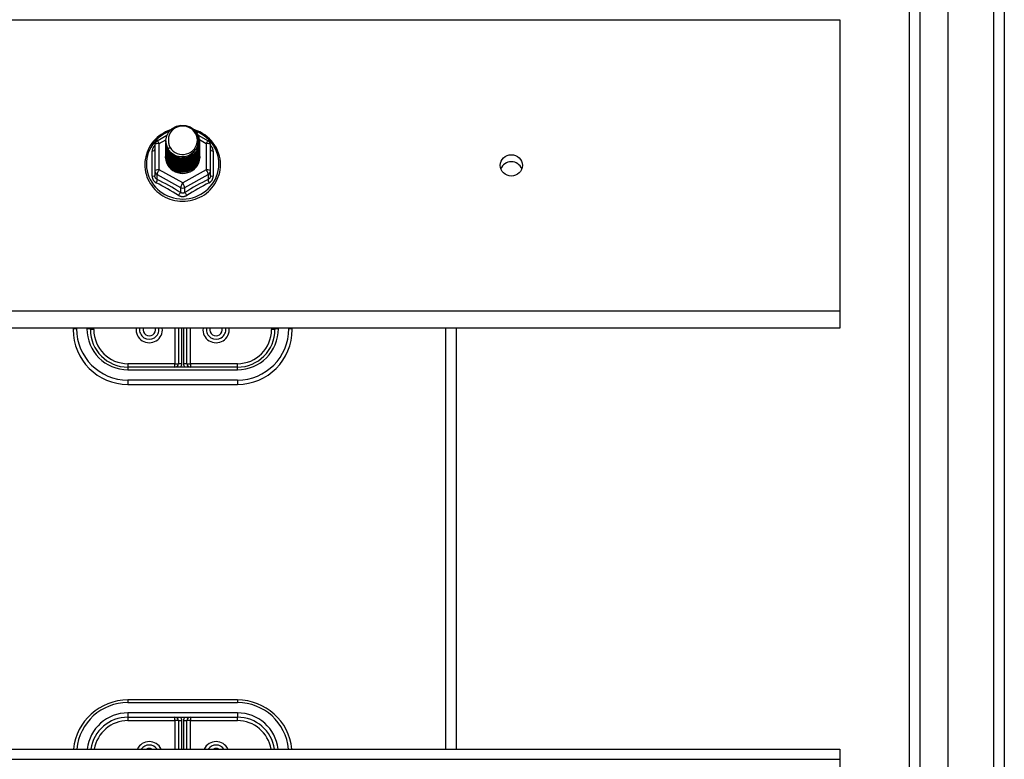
# Model space of a CAD drawing. Header units: inches. Extents: x 96 to 240, y 74 to 100.
# Tile 60 of 65: x 231 to 240, y 83 to 90. Entities that reach past the tile are written whole.
import ezdxf

# ---------------------------------------------------------------- set-up
doc = ezdxf.new("R2010")
doc.units = ezdxf.units.IN
doc.header["$MEASUREMENT"] = 0
doc.layers.add('Visible Edges(ANSI)', color=7, linetype='Continuous', lineweight=25)
doc.layers.add('Visible Tangent Edges(ANSI)', color=7, linetype='Continuous', lineweight=25)

msp = doc.modelspace()

# ---------------------------------------------------------------- linework, layer by layer
at = {"layer": 'Visible Edges(ANSI)'}
for p, q in [((239.5958, 75.9106), (239.5958, 98.4933)), ((240.1077, 98.328), (240.1077, 76.076)), ((239.2415, 76.0991), (239.2415, 98.3048)), ((238.6077, 89.9073), (238.6077, 87.2481)), ((232.3739, 88.8021), (232.4639, 88.8523)), ((232.4541, 88.8004), (232.4541, 88.8008)), ((232.7488, 88.8538), (232.8414, 88.8021)), ((232.3537, 88.7677), (232.3537, 88.5281)), ((232.4541, 88.7879), (232.4541, 88.7883)), ((232.4541, 88.7753), (232.4541, 88.7757)), ((232.4541, 88.7628), (232.4541, 88.7632)), ((232.4541, 88.7503), (232.4541, 88.7507)), ((232.4541, 88.7377), (232.4541, 88.7381)), ((232.4541, 88.7252), (232.4541, 88.7256)), ((232.4541, 88.7126), (232.4541, 88.713)), ((232.7612, 88.7941), (232.7612, 88.7945)), ((232.7612, 88.7816), (232.7612, 88.782)), ((232.7612, 88.7691), (232.7612, 88.7695)), ((232.7612, 88.7565), (232.7612, 88.7569)), ((232.7612, 88.744), (232.7612, 88.7444)), ((232.7612, 88.7314), (232.7612, 88.7319)), ((232.7612, 88.7189), (232.7612, 88.7193)), ((232.8616, 88.5281), (232.8616, 88.7677)), ((232.4541, 88.7001), (232.4541, 88.7005)), ((232.4541, 88.6876), (232.4541, 88.688)), ((232.4541, 88.675), (232.4541, 88.6754)), ((232.4541, 88.6625), (232.4541, 88.6629)), ((232.7612, 88.7064), (232.7612, 88.7068)), ((232.7612, 88.6938), (232.7612, 88.6942)), ((232.7612, 88.6813), (232.7612, 88.6817)), ((232.7612, 88.6688), (232.7612, 88.6692)), ((232.3537, 88.5281), (232.3537, 88.4833)), ((232.5893, 88.5141), (232.5879, 88.5066)), ((232.8616, 88.4833), (232.8616, 88.5281)), ((238.6077, 87.2481), (238.6077, 87.0912)), ((238.6077, 87.0912), (168.9738, 87.0912)), ((231.6077, 87.0912), (231.6077, 87.0789)), ((231.7651, 87.0789), (231.7651, 87.0912)), ((232.5683, 87.0912), (232.5683, 86.7679)), ((232.647, 86.7679), (232.647, 87.0912)), ((233.4502, 87.0912), (233.4502, 87.0789)), ((233.6077, 87.0789), (233.6077, 87.0912)), ((235.1077, 83.2505), (235.1077, 87.0912)), ((233.1077, 86.7364), (232.1077, 86.7364)), ((232.1077, 86.5789), (233.1077, 86.5789)), ((233.1077, 83.699), (232.1077, 83.699)), ((232.1077, 83.5415), (233.1077, 83.5415)), ((232.5683, 83.51), (232.5683, 83.2505)), ((232.647, 83.2505), (232.647, 83.51)), ((168.9738, 83.2505), (238.6077, 83.2505)), ((238.6077, 83.2505), (238.6077, 83.1573)), ((238.6077, 83.1573), (238.6077, 80.4981))]:
    msp.add_line(p, q, dxfattribs=at)
at = {"layer": 'Visible Edges(ANSI)', "flags": 128}
for points in [[(232.4957, 88.901), (232.4737, 88.8928), (232.4523, 88.8832), (232.4316, 88.8722), (232.4117, 88.8599), (232.3928, 88.8463), (232.3748, 88.8314), (232.3579, 88.8154), (232.3422, 88.7983), (232.3277, 88.7802), (232.3146, 88.7611), (232.3028, 88.7413), (232.2924, 88.7206), (232.2835, 88.6994), (232.2761, 88.6776), (232.2703, 88.6553), (232.2661, 88.6327), (232.2635, 88.6099), (232.2625, 88.5869), (232.2631, 88.564), (232.2654, 88.5411), (232.2693, 88.5185), (232.2747, 88.4961), (232.2818, 88.4742), (232.2903, 88.4528), (232.3004, 88.432), (232.3118, 88.412), (232.3247, 88.3927), (232.3389, 88.3744), (232.3544, 88.3571), (232.371, 88.3408), (232.3887, 88.3257), (232.4075, 88.3118), (232.4272, 88.2992), (232.4477, 88.2879), (232.4689, 88.278), (232.4908, 88.2695), (232.5133, 88.2625), (232.5362, 88.257), (232.5594, 88.2531), (232.5828, 88.2506), (232.6064, 88.2498), (232.6299, 88.2505), (232.6534, 88.2527), (232.6766, 88.2565), (232.6995, 88.2618), (232.722, 88.2687), (232.744, 88.277), (232.7653, 88.2867), (232.7859, 88.2979), (232.8057, 88.3103), (232.8246, 88.3241), (232.8424, 88.3391), (232.8592, 88.3552), (232.8748, 88.3725), (232.8891, 88.3907), (232.9021, 88.4098), (232.9138, 88.4298), (232.924, 88.4505), (232.9327, 88.4718), (232.9399, 88.4937), (232.9455, 88.516), (232.9496, 88.5386), (232.952, 88.5615), (232.9528, 88.5844)], [(232.475, 88.7271), (232.4586, 88.7657), (232.4543, 88.8071), (232.4623, 88.8481), (232.4822, 88.8852), (232.5122, 88.9153), (232.5499, 88.936), (232.5923, 88.9456), (232.636, 88.9432), (232.6773, 88.9291), (232.713, 88.9041), (232.7402, 88.8705), (232.7567, 88.8308), (232.7611, 88.7882), (232.753, 88.7461), (232.7332, 88.7079), (232.7032, 88.6766), (232.6655, 88.6547), (232.6231, 88.6439), (232.5795, 88.6451), (232.5381, 88.6581), (232.5024, 88.6818), (232.4751, 88.7143), (232.4587, 88.7529), (232.4542, 88.7943)], [(232.4936, 88.7024), (232.5164, 88.6836), (232.5426, 88.6694), (232.5711, 88.6606), (232.601, 88.6573), (232.631, 88.6599), (232.6598, 88.6683), (232.6864, 88.682), (232.7096, 88.7007), (232.7284, 88.7236), (232.7421, 88.7497), (232.7499, 88.7779), (232.7517, 88.8072), (232.7471, 88.836), (232.7364, 88.8634), (232.7202, 88.888), (232.6989, 88.9087), (232.6736, 88.9246), (232.6455, 88.9349), (232.6157, 88.9392), (232.5859, 88.9371), (232.5571, 88.9288), (232.5311, 88.9147), (232.5089, 88.8953), (232.4918, 88.8717)], [(232.9528, 88.5844), (232.9517, 88.6107), (232.9485, 88.6368), (232.9433, 88.6626), (232.9359, 88.6879), (232.9265, 88.7125), (232.9151, 88.7364), (232.9019, 88.7593), (232.8869, 88.7811), (232.8701, 88.8018), (232.8517, 88.821), (232.8319, 88.8388), (232.8106, 88.8551), (232.7882, 88.8696), (232.7646, 88.8824), (232.7401, 88.8934), (232.7148, 88.9025)], [(232.4541, 88.8004), (232.4542, 88.7959), (232.4544, 88.7915), (232.4548, 88.787), (232.4553, 88.7825), (232.4559, 88.7781), (232.4567, 88.7737), (232.4576, 88.7693), (232.4587, 88.7649), (232.4599, 88.7606), (232.4612, 88.7563), (232.4627, 88.7521), (232.4643, 88.7479), (232.4661, 88.7437), (232.468, 88.7396), (232.47, 88.7356), (232.4721, 88.7316), (232.4744, 88.7277), (232.4768, 88.7239), (232.4793, 88.7201), (232.4819, 88.7164), (232.4847, 88.7128), (232.4876, 88.7092), (232.4905, 88.7058), (232.4936, 88.7024)], [(232.4918, 88.8717), (232.4905, 88.8692), (232.4893, 88.8667), (232.4882, 88.8641), (232.4871, 88.8615), (232.486, 88.8589), (232.485, 88.8563), (232.4841, 88.8536), (232.4832, 88.8509), (232.4824, 88.8482), (232.4817, 88.8455), (232.481, 88.8428), (232.4804, 88.84), (232.4798, 88.8373), (232.4793, 88.8345), (232.4789, 88.8318), (232.4785, 88.829), (232.4782, 88.8262), (232.478, 88.8234), (232.4778, 88.8206), (232.4777, 88.8178), (232.4777, 88.815), (232.4777, 88.8122), (232.4778, 88.8094), (232.4779, 88.8066)], [(232.4779, 88.8066), (232.4778, 88.8038), (232.4777, 88.801), (232.4777, 88.7981), (232.4778, 88.7953), (232.4779, 88.7925), (232.4781, 88.7897), (232.4783, 88.787), (232.4787, 88.7842), (232.479, 88.7814), (232.4795, 88.7786), (232.48, 88.7759), (232.4806, 88.7731), (232.4812, 88.7704), (232.4819, 88.7677), (232.4826, 88.765), (232.4835, 88.7623), (232.4843, 88.7596), (232.4853, 88.7569), (232.4863, 88.7543), (232.4873, 88.7517), (232.4885, 88.7491), (232.4896, 88.7465), (232.4909, 88.744), (232.4922, 88.7415)], [(232.4541, 88.7879), (232.4554, 88.7687), (232.4593, 88.75), (232.4658, 88.7318), (232.4747, 88.7147), (232.4858, 88.6988), (232.4991, 88.6844), (232.5142, 88.6719), (232.5309, 88.6614), (232.5489, 88.653), (232.5679, 88.6471), (232.5876, 88.6435), (232.6077, 88.6425), (232.6277, 88.6441), (232.6474, 88.6481), (232.6664, 88.6546), (232.6844, 88.6635), (232.7011, 88.6745), (232.7162, 88.6876), (232.7295, 88.7024), (232.7406, 88.7189), (232.7495, 88.7365), (232.756, 88.7552), (232.7599, 88.7745), (232.7612, 88.7941)], [(232.4541, 88.7753), (232.4554, 88.7562), (232.4593, 88.7374), (232.4658, 88.7193), (232.4747, 88.7021), (232.4858, 88.6862), (232.4991, 88.6719), (232.5142, 88.6594), (232.5309, 88.6488), (232.5489, 88.6405), (232.5679, 88.6345), (232.5876, 88.631), (232.6077, 88.63), (232.6277, 88.6315), (232.6474, 88.6356), (232.6664, 88.6421), (232.6844, 88.6509), (232.7011, 88.662), (232.7162, 88.675), (232.7295, 88.6899), (232.7406, 88.7063), (232.7495, 88.724), (232.756, 88.7426), (232.7599, 88.762), (232.7612, 88.7816)], [(232.4541, 88.7628), (232.4554, 88.7437), (232.4593, 88.7249), (232.4658, 88.7068), (232.4747, 88.6896), (232.4858, 88.6737), (232.4991, 88.6594), (232.5142, 88.6468), (232.5309, 88.6363), (232.5489, 88.628), (232.5679, 88.622), (232.5876, 88.6185), (232.6077, 88.6175), (232.6277, 88.619), (232.6474, 88.623), (232.6664, 88.6295), (232.6844, 88.6384), (232.7011, 88.6494), (232.7162, 88.6625), (232.7295, 88.6774), (232.7406, 88.6938), (232.7495, 88.7115), (232.756, 88.7301), (232.7599, 88.7494), (232.7612, 88.7691)], [(232.4541, 88.7503), (232.4554, 88.7311), (232.4593, 88.7123), (232.4658, 88.6942), (232.4747, 88.6771), (232.4858, 88.6612), (232.4991, 88.6468), (232.5142, 88.6343), (232.5309, 88.6238), (232.5489, 88.6154), (232.5679, 88.6094), (232.5876, 88.6059), (232.6077, 88.6049), (232.6277, 88.6064), (232.6474, 88.6105), (232.6664, 88.617), (232.6844, 88.6258), (232.7011, 88.6369), (232.7162, 88.65), (232.7295, 88.6648), (232.7406, 88.6812), (232.7495, 88.6989), (232.756, 88.7176), (232.7599, 88.7369), (232.7612, 88.7565)], [(232.4541, 88.7377), (232.4554, 88.7186), (232.4593, 88.6998), (232.4658, 88.6817), (232.4747, 88.6645), (232.4858, 88.6486), (232.4991, 88.6343), (232.5142, 88.6217), (232.5309, 88.6112), (232.5489, 88.6029), (232.5679, 88.5969), (232.5876, 88.5934), (232.6077, 88.5924), (232.6277, 88.5939), (232.6474, 88.598), (232.6664, 88.6045), (232.6844, 88.6133), (232.7011, 88.6244), (232.7162, 88.6374), (232.7295, 88.6523), (232.7406, 88.6687), (232.7495, 88.6864), (232.756, 88.705), (232.7599, 88.7243), (232.7612, 88.744)], [(232.4541, 88.7252), (232.4554, 88.7061), (232.4593, 88.6873), (232.4658, 88.6691), (232.4747, 88.652), (232.4858, 88.6361), (232.4991, 88.6218), (232.5142, 88.6092), (232.5309, 88.5987), (232.5489, 88.5904), (232.5679, 88.5844), (232.5876, 88.5808), (232.6077, 88.5798), (232.6277, 88.5814), (232.6474, 88.5854), (232.6664, 88.5919), (232.6844, 88.6008), (232.7011, 88.6118), (232.7162, 88.6249), (232.7295, 88.6398), (232.7406, 88.6562), (232.7495, 88.6738), (232.756, 88.6925), (232.7599, 88.7118), (232.7612, 88.7314)], [(232.4541, 88.7126), (232.4554, 88.6935), (232.4593, 88.6747), (232.4658, 88.6566), (232.4747, 88.6394), (232.4858, 88.6236), (232.4991, 88.6092), (232.5142, 88.5967), (232.5309, 88.5861), (232.5489, 88.5778), (232.5679, 88.5718), (232.5876, 88.5683), (232.6077, 88.5673), (232.6277, 88.5688), (232.6474, 88.5729), (232.6664, 88.5794), (232.6844, 88.5882), (232.7011, 88.5993), (232.7162, 88.6124), (232.7295, 88.6272), (232.7406, 88.6436), (232.7495, 88.6613), (232.756, 88.68), (232.7599, 88.6993), (232.7612, 88.7189)], [(232.7611, 88.7881), (232.7605, 88.7679), (232.7572, 88.748), (232.7512, 88.7286), (232.7426, 88.7102), (232.7316, 88.6931), (232.7184, 88.6776), (232.7031, 88.6639), (232.6862, 88.6523), (232.6678, 88.6431), (232.6483, 88.6362), (232.6281, 88.632), (232.6076, 88.6304), (232.587, 88.6315), (232.5668, 88.6352), (232.5474, 88.6415), (232.529, 88.6503), (232.5121, 88.6613), (232.4968, 88.6745), (232.4836, 88.6895), (232.4726, 88.7061), (232.464, 88.7239), (232.4581, 88.7428), (232.4548, 88.7622), (232.4542, 88.7818)], [(232.7611, 88.7755), (232.7605, 88.7553), (232.7572, 88.7354), (232.7512, 88.7161), (232.7426, 88.6977), (232.7316, 88.6806), (232.7184, 88.6651), (232.7031, 88.6514), (232.6862, 88.6398), (232.6678, 88.6305), (232.6483, 88.6237), (232.6281, 88.6195), (232.6076, 88.6179), (232.587, 88.6189), (232.5668, 88.6227), (232.5474, 88.629), (232.529, 88.6377), (232.5121, 88.6488), (232.4968, 88.662), (232.4836, 88.677), (232.4726, 88.6936), (232.464, 88.7114), (232.4581, 88.7302), (232.4548, 88.7496), (232.4542, 88.7693)], [(232.7611, 88.763), (232.7605, 88.7428), (232.7572, 88.7229), (232.7512, 88.7035), (232.7426, 88.6852), (232.7316, 88.6681), (232.7184, 88.6525), (232.7031, 88.6388), (232.6862, 88.6273), (232.6678, 88.618), (232.6483, 88.6112), (232.6281, 88.6069), (232.6076, 88.6053), (232.587, 88.6064), (232.5668, 88.6101), (232.5474, 88.6164), (232.529, 88.6252), (232.5121, 88.6363), (232.4968, 88.6494), (232.4836, 88.6644), (232.4726, 88.681), (232.464, 88.6989), (232.4581, 88.7177), (232.4548, 88.7371), (232.4542, 88.7567)], [(232.7611, 88.7505), (232.7605, 88.7303), (232.7572, 88.7103), (232.7512, 88.691), (232.7426, 88.6726), (232.7316, 88.6555), (232.7184, 88.64), (232.7031, 88.6263), (232.6862, 88.6147), (232.6678, 88.6054), (232.6483, 88.5986), (232.6281, 88.5944), (232.6076, 88.5928), (232.587, 88.5939), (232.5668, 88.5976), (232.5474, 88.6039), (232.529, 88.6127), (232.5121, 88.6237), (232.4968, 88.6369), (232.4836, 88.6519), (232.4726, 88.6685), (232.464, 88.6863), (232.4581, 88.7051), (232.4548, 88.7245), (232.4542, 88.7442)], [(232.7611, 88.7379), (232.7605, 88.7177), (232.7572, 88.6978), (232.7512, 88.6785), (232.7426, 88.6601), (232.7316, 88.643), (232.7184, 88.6274), (232.7031, 88.6138), (232.6862, 88.6022), (232.6678, 88.5929), (232.6483, 88.5861), (232.6281, 88.5818), (232.6076, 88.5802), (232.587, 88.5813), (232.5668, 88.5851), (232.5474, 88.5914), (232.529, 88.6001), (232.5121, 88.6112), (232.4968, 88.6243), (232.4836, 88.6394), (232.4726, 88.6559), (232.464, 88.6738), (232.4581, 88.6926), (232.4548, 88.712), (232.4542, 88.7317)], [(232.7611, 88.7254), (232.7605, 88.7052), (232.7572, 88.6853), (232.7512, 88.6659), (232.7426, 88.6475), (232.7316, 88.6304), (232.7184, 88.6149), (232.7031, 88.6012), (232.6862, 88.5897), (232.6678, 88.5804), (232.6483, 88.5735), (232.6281, 88.5693), (232.6076, 88.5677), (232.587, 88.5688), (232.5668, 88.5725), (232.5474, 88.5788), (232.529, 88.5876), (232.5121, 88.5987), (232.4968, 88.6118), (232.4836, 88.6268), (232.4726, 88.6434), (232.464, 88.6613), (232.4581, 88.6801), (232.4548, 88.6995), (232.4542, 88.7191)], [(232.7611, 88.7128), (232.7605, 88.6927), (232.7572, 88.6727), (232.7512, 88.6534), (232.7426, 88.635), (232.7316, 88.6179), (232.7184, 88.6024), (232.7031, 88.5887), (232.6862, 88.5771), (232.6678, 88.5678), (232.6483, 88.561), (232.6281, 88.5568), (232.6076, 88.5552), (232.587, 88.5562), (232.5668, 88.56), (232.5474, 88.5663), (232.529, 88.5751), (232.5121, 88.5861), (232.4968, 88.5993), (232.4836, 88.6143), (232.4726, 88.6309), (232.464, 88.6487), (232.4581, 88.6675), (232.4548, 88.6869), (232.4542, 88.7066)], [(232.4922, 88.7415), (232.4914, 88.7409), (232.4907, 88.7403), (232.49, 88.7397), (232.4893, 88.7391), (232.4886, 88.7385), (232.4879, 88.7379), (232.4872, 88.7373), (232.4864, 88.7367), (232.4857, 88.7361), (232.485, 88.7355), (232.4843, 88.7349), (232.4836, 88.7343), (232.4829, 88.7337), (232.4822, 88.7331), (232.4814, 88.7325), (232.4807, 88.7319), (232.48, 88.7313), (232.4793, 88.7307), (232.4786, 88.7301), (232.4779, 88.7295), (232.4772, 88.7289), (232.4764, 88.7283), (232.4757, 88.7277), (232.475, 88.7271)], [(232.4541, 88.7001), (232.4554, 88.681), (232.4593, 88.6622), (232.4658, 88.6441), (232.4747, 88.6269), (232.4858, 88.611), (232.4991, 88.5967), (232.5142, 88.5841), (232.5309, 88.5736), (232.5489, 88.5653), (232.5679, 88.5593), (232.5876, 88.5558), (232.6077, 88.5548), (232.6277, 88.5563), (232.6474, 88.5603), (232.6664, 88.5668), (232.6844, 88.5757), (232.7011, 88.5867), (232.7162, 88.5998), (232.7295, 88.6147), (232.7406, 88.6311), (232.7495, 88.6488), (232.756, 88.6674), (232.7599, 88.6867), (232.7612, 88.7064)], [(232.4541, 88.6876), (232.4554, 88.6684), (232.4593, 88.6497), (232.4658, 88.6315), (232.4747, 88.6144), (232.4858, 88.5985), (232.4991, 88.5841), (232.5142, 88.5716), (232.5309, 88.5611), (232.5489, 88.5527), (232.5679, 88.5468), (232.5876, 88.5432), (232.6077, 88.5422), (232.6277, 88.5438), (232.6474, 88.5478), (232.6664, 88.5543), (232.6844, 88.5632), (232.7011, 88.5742), (232.7162, 88.5873), (232.7295, 88.6021), (232.7406, 88.6185), (232.7495, 88.6362), (232.756, 88.6549), (232.7599, 88.6742), (232.7612, 88.6938)], [(232.4541, 88.675), (232.4554, 88.6559), (232.4593, 88.6371), (232.4658, 88.619), (232.4747, 88.6018), (232.4858, 88.5859), (232.4991, 88.5716), (232.5142, 88.5591), (232.5309, 88.5485), (232.5489, 88.5402), (232.5679, 88.5342), (232.5876, 88.5307), (232.6077, 88.5297), (232.6277, 88.5312), (232.6474, 88.5353), (232.6664, 88.5418), (232.6844, 88.5506), (232.7011, 88.5617), (232.7162, 88.5747), (232.7295, 88.5896), (232.7406, 88.606), (232.7495, 88.6237), (232.756, 88.6423), (232.7599, 88.6616), (232.7612, 88.6813)], [(232.4541, 88.6625), (232.4554, 88.6434), (232.4593, 88.6246), (232.4658, 88.6064), (232.4747, 88.5893), (232.4858, 88.5734), (232.4991, 88.5591), (232.5142, 88.5465), (232.5309, 88.536), (232.5489, 88.5277), (232.5679, 88.5217), (232.5876, 88.5182), (232.6077, 88.5171), (232.6277, 88.5187), (232.6474, 88.5227), (232.6664, 88.5292), (232.6844, 88.5381), (232.7011, 88.5491), (232.7162, 88.5622), (232.7295, 88.5771), (232.7406, 88.5935), (232.7495, 88.6111), (232.756, 88.6298), (232.7599, 88.6491), (232.7612, 88.6688)], [(232.7611, 88.7003), (232.7605, 88.6801), (232.7572, 88.6602), (232.7512, 88.6409), (232.7426, 88.6225), (232.7316, 88.6054), (232.7184, 88.5898), (232.7031, 88.5762), (232.6862, 88.5646), (232.6678, 88.5553), (232.6483, 88.5485), (232.6281, 88.5442), (232.6076, 88.5426), (232.587, 88.5437), (232.5668, 88.5474), (232.5474, 88.5537), (232.529, 88.5625), (232.5121, 88.5736), (232.4968, 88.5867), (232.4836, 88.6017), (232.4726, 88.6183), (232.464, 88.6362), (232.4581, 88.655), (232.4548, 88.6744), (232.4542, 88.694)], [(232.7611, 88.6878), (232.7605, 88.6676), (232.7572, 88.6476), (232.7512, 88.6283), (232.7426, 88.6099), (232.7316, 88.5928), (232.7184, 88.5773), (232.7031, 88.5636), (232.6862, 88.552), (232.6678, 88.5428), (232.6483, 88.5359), (232.6281, 88.5317), (232.6076, 88.5301), (232.587, 88.5312), (232.5668, 88.5349), (232.5474, 88.5412), (232.529, 88.55), (232.5121, 88.561), (232.4968, 88.5742), (232.4836, 88.5892), (232.4726, 88.6058), (232.464, 88.6236), (232.4581, 88.6424), (232.4548, 88.6618), (232.4542, 88.6815)], [(232.7611, 88.6752), (232.7605, 88.655), (232.7572, 88.6351), (232.7512, 88.6158), (232.7426, 88.5974), (232.7316, 88.5803), (232.7184, 88.5648), (232.7031, 88.5511), (232.6862, 88.5395), (232.6678, 88.5302), (232.6483, 88.5234), (232.6281, 88.5191), (232.6076, 88.5176), (232.587, 88.5186), (232.5668, 88.5224), (232.5474, 88.5287), (232.529, 88.5374), (232.5121, 88.5485), (232.4968, 88.5617), (232.4836, 88.5767), (232.4726, 88.5932), (232.464, 88.6111), (232.4581, 88.6299), (232.4548, 88.6493), (232.4542, 88.669)], [(232.5879, 88.5066), (232.5797, 88.508), (232.5715, 88.5098), (232.5635, 88.512), (232.5556, 88.5146), (232.5479, 88.5176), (232.5404, 88.521), (232.533, 88.5248), (232.5259, 88.529), (232.519, 88.5336), (232.5124, 88.5384), (232.5061, 88.5437), (232.5001, 88.5492), (232.4944, 88.5551), (232.489, 88.5612), (232.484, 88.5676), (232.4793, 88.5743), (232.4751, 88.5812), (232.4712, 88.5883), (232.4678, 88.5956), (232.4648, 88.6031), (232.4622, 88.6107), (232.46, 88.6185), (232.4583, 88.6263), (232.457, 88.6342)], [(232.7611, 88.6627), (232.7611, 88.6626), (232.7611, 88.6625), (232.7611, 88.6624), (232.7611, 88.6623), (232.7611, 88.6622), (232.7611, 88.6621), (232.7611, 88.662), (232.7611, 88.6619), (232.7611, 88.6618), (232.7611, 88.6617), (232.7611, 88.6616), (232.7611, 88.6616), (232.7611, 88.6615), (232.7611, 88.6614), (232.7611, 88.6613), (232.7611, 88.6612), (232.7611, 88.6611), (232.7611, 88.661), (232.7611, 88.6609), (232.7611, 88.6608), (232.7611, 88.6607), (232.7611, 88.6606), (232.7611, 88.6605), (232.7611, 88.6604)]]:
    msp.add_lwpolyline(points, dxfattribs=at)
at = {"layer": 'Visible Edges(ANSI)'}
for centre, radius, start, end in [((232.3931, 88.7677), 0.0394, 119.17447, 180), ((232.8222, 88.7677), 0.0394, 0, 60.82553), ((232.3025, 87.0789), 0.0886, 172.04133, 7.95867), ((232.9128, 87.0789), 0.0886, 172.04133, 7.95867), ((232.1077, 87.0789), 0.5, 180, 270), ((232.1077, 87.0789), 0.3425, 180, 270), ((233.1077, 87.0789), 0.3425, 270, 0), ((233.1077, 87.0789), 0.5, 270, 0), ((232.5368, 86.7679), 0.0315, 270, 0), ((232.6785, 86.7679), 0.0315, 180, 270), ((232.1077, 83.199), 0.5, 90, 174.09601), ((233.1077, 83.199), 0.5, 5.90399, 90), ((232.1077, 83.199), 0.3425, 90, 171.36411), ((232.5368, 83.51), 0.0315, 0, 90), ((232.6785, 83.51), 0.0315, 90, 180), ((233.1077, 83.199), 0.3425, 8.63589, 90), ((232.3025, 83.199), 0.0886, 35.4926, 144.5074), ((232.9128, 83.199), 0.0886, 35.4926, 144.5074)]:
    msp.add_arc(centre, radius, start, end, dxfattribs=at)
for centre, major_axis, start_param, end_param in [((232.6077, 88.8069), (0.1339, 0), 3.671471, 8.899926), ((232.6077, 88.8019), (0.1535, 0), 3.669461, 3.875388), ((232.6077, 88.6579), (-0.1585, 0), 6.031816, 9.674875), ((235.6077, 88.514), (0.1005, 0), 0.333879, 2.807714)]:
    msp.add_ellipse(centre, major_axis=major_axis, ratio=0.966998, start_param=start_param, end_param=end_param, dxfattribs=at)
msp.add_ellipse((235.6077, 88.5777), major_axis=(-0.1005, 0), ratio=0.966998, dxfattribs=at)
at = {"layer": 'Visible Tangent Edges(ANSI)'}
for p, q in [((240.0087, 99.103), (240.0087, 75.301)), ((239.3405, 75.9691), (239.3405, 98.4348)), ((168.9738, 89.9073), (238.6077, 89.9073)), ((232.3931, 88.7777), (232.4546, 88.812)), ((232.7601, 88.8124), (232.8222, 88.7777)), ((232.3931, 88.5381), (232.3931, 88.7777)), ((232.8222, 88.7777), (232.8222, 88.5381)), ((232.3295, 88.4804), (232.3295, 88.7076)), ((232.8858, 88.7076), (232.8858, 88.4804)), ((232.6077, 88.4183), (232.3931, 88.5381)), ((232.8222, 88.5381), (232.6077, 88.4183)), ((232.3734, 88.4951), (232.588, 88.3753)), ((232.3734, 88.4503), (232.3734, 88.4951)), ((232.6273, 88.3753), (232.8419, 88.4951)), ((232.8419, 88.4951), (232.8419, 88.4503)), ((232.588, 88.3753), (232.588, 88.3305)), ((232.6273, 88.3305), (232.6273, 88.3753)), ((238.6077, 87.2481), (168.9738, 87.2481)), ((231.6392, 87.087), (231.6392, 87.0912)), ((231.7336, 87.0912), (231.7336, 87.087)), ((231.7966, 87.0789), (231.7966, 87.0912)), ((232.5368, 87.0912), (232.5368, 86.7679)), ((232.5998, 86.7679), (232.5998, 87.0912)), ((232.6155, 87.0912), (232.6155, 86.7679)), ((232.6785, 86.7679), (232.6785, 87.0912)), ((233.4187, 87.0912), (233.4187, 87.0789)), ((233.4817, 87.087), (233.4817, 87.0912)), ((233.5762, 87.0912), (233.5762, 87.087)), ((235.0087, 83.2505), (235.0087, 87.0912)), ((231.7966, 87.0789), (231.7651, 87.0789)), ((233.4502, 87.0789), (233.4187, 87.0789)), ((232.5368, 86.7679), (232.1077, 86.7679)), ((232.1077, 86.7679), (232.1077, 86.7364)), ((232.1077, 86.7364), (232.1077, 86.713)), ((232.5368, 86.7364), (232.5368, 86.7679)), ((232.5368, 86.7679), (232.5683, 86.7679)), ((232.5998, 86.7679), (232.5683, 86.7679)), ((232.647, 86.7679), (232.6155, 86.7679)), ((232.647, 86.7679), (232.6785, 86.7679)), ((233.1077, 86.7679), (232.6785, 86.7679)), ((232.6785, 86.7679), (232.6785, 86.7364)), ((233.1077, 86.7364), (233.1077, 86.7679)), ((233.1077, 86.713), (233.1077, 86.7364)), ((232.1077, 86.713), (233.1077, 86.713)), ((233.1077, 86.6185), (232.1077, 86.6185)), ((232.1077, 86.6185), (232.1077, 86.5789)), ((233.1077, 86.6185), (233.1077, 86.5789)), ((232.1077, 83.699), (232.1077, 83.6756)), ((232.1077, 83.6756), (233.1077, 83.6756)), ((233.1077, 83.699), (233.1077, 83.6756)), ((233.1077, 83.5811), (232.1077, 83.5811)), ((232.1077, 83.5811), (232.1077, 83.5415)), ((232.1077, 83.5415), (232.1077, 83.51)), ((232.1077, 83.51), (232.5368, 83.51)), ((232.5368, 83.51), (232.5368, 83.5415)), ((232.5368, 83.51), (232.5368, 83.2505)), ((232.5683, 83.51), (232.5368, 83.51)), ((232.5683, 83.51), (232.5998, 83.51)), ((232.5998, 83.2505), (232.5998, 83.51)), ((232.6155, 83.51), (232.6155, 83.2505)), ((232.6155, 83.51), (232.647, 83.51)), ((232.6785, 83.51), (232.647, 83.51)), ((232.6785, 83.5415), (232.6785, 83.51)), ((232.6785, 83.51), (233.1077, 83.51)), ((232.6785, 83.2505), (232.6785, 83.51)), ((233.1077, 83.5811), (233.1077, 83.5415)), ((233.1077, 83.51), (233.1077, 83.5415)), ((168.9738, 83.1573), (238.6077, 83.1573))]:
    msp.add_line(p, q, dxfattribs=at)
at = {"layer": 'Visible Tangent Edges(ANSI)', "flags": 128}
for points in [[(232.3537, 88.7602), (232.3518, 88.7584), (232.35, 88.7566), (232.3483, 88.7547), (232.3466, 88.7528), (232.345, 88.7508), (232.3434, 88.7487), (232.342, 88.7466), (232.3406, 88.7445), (232.3393, 88.7424), (232.338, 88.7402), (232.3369, 88.7379), (232.3358, 88.7357), (232.3348, 88.7334), (232.3339, 88.7311), (232.333, 88.7288), (232.3323, 88.7265), (232.3316, 88.7241), (232.3311, 88.7217), (232.3306, 88.7194), (232.3302, 88.717), (232.3299, 88.7146), (232.3297, 88.7123), (232.3295, 88.7099), (232.3295, 88.7076)], [(232.8858, 88.7076), (232.8858, 88.7099), (232.8856, 88.7123), (232.8854, 88.7146), (232.8851, 88.717), (232.8847, 88.7194), (232.8842, 88.7217), (232.8837, 88.7241), (232.883, 88.7265), (232.8823, 88.7288), (232.8814, 88.7311), (232.8805, 88.7334), (232.8795, 88.7357), (232.8785, 88.7379), (232.8773, 88.7402), (232.876, 88.7424), (232.8747, 88.7445), (232.8733, 88.7466), (232.8719, 88.7487), (232.8703, 88.7508), (232.8687, 88.7528), (232.867, 88.7547), (232.8653, 88.7566), (232.8635, 88.7584), (232.8616, 88.7602)], [(232.3295, 88.4804), (232.3296, 88.4771), (232.3298, 88.4738), (232.3301, 88.4706), (232.3306, 88.4674), (232.3312, 88.4642), (232.332, 88.461), (232.3329, 88.4579), (232.334, 88.4549), (232.3352, 88.4519), (232.3365, 88.449), (232.3379, 88.4461), (232.3395, 88.4433), (232.3412, 88.4406), (232.343, 88.438), (232.345, 88.4355), (232.347, 88.4331), (232.3492, 88.4308), (232.3514, 88.4285), (232.3538, 88.4265), (232.3562, 88.4245), (232.3588, 88.4226), (232.3614, 88.4209), (232.3641, 88.4193), (232.3668, 88.4178)], [(232.3734, 88.4503), (232.372, 88.451), (232.3705, 88.4518), (232.3692, 88.4526), (232.3678, 88.4536), (232.3665, 88.4546), (232.3653, 88.4556), (232.3641, 88.4567), (232.363, 88.4579), (232.3619, 88.4592), (232.3609, 88.4605), (232.3599, 88.4619), (232.359, 88.4633), (232.3582, 88.4647), (232.3574, 88.4663), (232.3567, 88.4678), (232.3561, 88.4694), (232.3555, 88.4711), (232.3551, 88.4727), (232.3546, 88.4744), (232.3543, 88.4762), (232.354, 88.4779), (232.3539, 88.4797), (232.3538, 88.4815), (232.3537, 88.4833)], [(232.8616, 88.4833), (232.8616, 88.4815), (232.8614, 88.4797), (232.8613, 88.4779), (232.861, 88.4762), (232.8607, 88.4744), (232.8603, 88.4727), (232.8598, 88.4711), (232.8592, 88.4694), (232.8586, 88.4678), (232.8579, 88.4663), (232.8571, 88.4647), (232.8563, 88.4633), (232.8554, 88.4619), (232.8544, 88.4605), (232.8534, 88.4592), (232.8524, 88.4579), (232.8512, 88.4567), (232.85, 88.4556), (232.8488, 88.4546), (232.8475, 88.4536), (232.8461, 88.4526), (232.8448, 88.4518), (232.8434, 88.451), (232.8419, 88.4503)], [(232.8485, 88.4178), (232.8512, 88.4193), (232.8539, 88.4209), (232.8565, 88.4226), (232.8591, 88.4245), (232.8615, 88.4265), (232.8639, 88.4285), (232.8661, 88.4308), (232.8683, 88.4331), (232.8703, 88.4355), (232.8723, 88.438), (232.8741, 88.4406), (232.8758, 88.4433), (232.8774, 88.4461), (232.8788, 88.449), (232.8801, 88.4519), (232.8813, 88.4549), (232.8824, 88.4579), (232.8833, 88.461), (232.8841, 88.4642), (232.8847, 88.4674), (232.8852, 88.4706), (232.8855, 88.4738), (232.8858, 88.4771), (232.8858, 88.4804)], [(232.5703, 88.3042), (232.5731, 88.3026), (232.576, 88.301), (232.579, 88.2997), (232.5821, 88.2984), (232.5851, 88.2973), (232.5883, 88.2963), (232.5915, 88.2955), (232.5947, 88.2948), (232.5979, 88.2943), (232.6011, 88.2939), (232.6044, 88.2937), (232.6077, 88.2936), (232.611, 88.2937), (232.6142, 88.2939), (232.6175, 88.2943), (232.6207, 88.2948), (232.6239, 88.2955), (232.6271, 88.2963), (232.6302, 88.2973), (232.6333, 88.2984), (232.6363, 88.2997), (232.6393, 88.3011), (232.6422, 88.3026), (232.645, 88.3042)], [(232.6273, 88.3305), (232.6259, 88.3296), (232.6243, 88.3287), (232.6228, 88.3279), (232.6212, 88.3272), (232.6195, 88.3266), (232.6179, 88.326), (232.6162, 88.3255), (232.6145, 88.3252), (232.6128, 88.3249), (232.6111, 88.3246), (232.6094, 88.3245), (232.6077, 88.3245), (232.6059, 88.3245), (232.6042, 88.3246), (232.6025, 88.3248), (232.6008, 88.3251), (232.5991, 88.3255), (232.5974, 88.326), (232.5958, 88.3266), (232.5942, 88.3272), (232.5926, 88.3279), (232.591, 88.3287), (232.5895, 88.3296), (232.588, 88.3305)]]:
    msp.add_lwpolyline(points, dxfattribs=at)
at = {"layer": 'Visible Tangent Edges(ANSI)'}
for centre, radius, start, end in [((232.3025, 87.0789), 0.1201, 174.13749, 5.86251), ((232.3025, 87.0789), 0.0571, 167.59329, 12.40671), ((232.9128, 87.0789), 0.1201, 174.13749, 5.86251), ((232.9128, 87.0789), 0.0571, 167.59329, 12.40671), ((232.1077, 87.087), 0.4685, 180, 270), ((232.1077, 87.087), 0.374, 180, 270), ((232.1077, 87.0789), 0.311, 180, 270), ((233.1077, 87.087), 0.4685, 270, 0), ((233.1077, 87.087), 0.374, 270, 0), ((233.1077, 87.0789), 0.311, 270, 0), ((232.5368, 86.7679), 0.063, 330, 0), ((232.6785, 86.7679), 0.063, 180, 210), ((232.1077, 83.2071), 0.4685, 90, 174.684), ((233.1077, 83.2071), 0.4685, 5.316, 90), ((232.1077, 83.2071), 0.374, 90, 173.33555), ((232.1077, 83.199), 0.311, 90, 170.48184), ((232.5368, 83.51), 0.063, 0, 30), ((232.6785, 83.51), 0.063, 150, 180), ((233.1077, 83.2071), 0.374, 6.66445, 90), ((233.1077, 83.199), 0.311, 9.51816, 90), ((232.3025, 83.199), 0.1201, 25.36035, 154.63965), ((232.9128, 83.199), 0.1201, 25.36035, 154.63965), ((232.3025, 83.199), 0.0571, 64.28027, 115.71973), ((232.9128, 83.199), 0.0571, 64.28027, 115.71973)]:
    msp.add_arc(centre, radius, start, end, dxfattribs=at)
for centre, major_axis, ratio, start_param, end_param in [((232.6077, 88.5904), (0.3308, 0), 0.966998, 1.955468, 7.482801), ((232.3931, 88.7677), (-0.0192, 0.0344), 0.127392, 4.936728, 6.283185), ((232.8222, 88.7677), (0.0192, 0.0344), 0.127392, 0, 1.346458), ((232.3143, 88.7229), (0.0394, 0), 0.420933, 5.107073, 6.283185), ((232.3931, 88.7677), (-0.0394, 0), 0.254784, 4.712389, 6.283185), ((232.8222, 88.7677), (0.0394, 0), 0.254784, 0, 1.570796), ((232.901, 88.7229), (-0.0394, 0), 0.420933, 0, 1.176113), ((232.3931, 88.5281), (-0.0394, 0), 0.254784, 4.712389, 6.283185), ((232.3931, 88.5281), (-0.0192, -0.0344), 0.127392, 4.48805, 6.058847), ((232.8222, 88.5281), (0.0394, 0), 0.254784, 0, 1.570796), ((232.8222, 88.5281), (0.0192, -0.0344), 0.127392, 0.224339, 1.795135), ((232.3143, 88.4833), (0.0394, 0), 0.080687, 5.107073, 6.283185), ((232.3931, 88.5281), (-0.0394, 0), 0.966998, 0, 1.047198), ((232.3537, 88.4173), (0.0178, 0.0351), 0.295528, 4.874003, 6.050115), ((232.4807, 88.2138), (-0.6046, 0.361), 0.220649, 4.666525, 5.020223), ((232.7346, 88.2138), (-0.6046, -0.361), 0.220649, 4.404555, 4.758253), ((232.8616, 88.4173), (-0.0178, 0.0351), 0.295528, 0.23307, 1.409183), ((232.8222, 88.5281), (0.0394, 0), 0.966998, 5.235988, 6.283185), ((232.901, 88.4833), (-0.0394, 0), 0.080687, 0, 1.176113), ((232.4686, 88.1935), (0.5734, -0.3423), 0.220649, 1.524932, 1.878631), ((232.6077, 88.4083), (-0.0192, -0.0344), 0.127392, 4.48805, 6.058847), ((232.6077, 88.4083), (0.0394, 0), 0.966998, 4.18879, 5.235988), ((232.6077, 88.4083), (0.0192, -0.0344), 0.127392, 0.224339, 1.795135), ((232.7467, 88.1935), (0.5734, 0.3423), 0.220649, 1.262962, 1.61666), ((232.5683, 88.2976), (0.0205, 0.0336), 0.044718, 0.222707, 1.398819), ((232.647, 88.2976), (-0.0205, 0.0336), 0.044718, 4.884366, 6.060479), ((231.6392, 87.0789), (-0.0315, 0), 0.254784, 4.712389, 6.283185), ((231.7336, 87.0789), (0.0315, 0), 0.254784, 0, 1.570796), ((233.4817, 87.0789), (-0.0315, 0), 0.254784, 4.712389, 6.283185), ((233.5762, 87.0789), (0.0315, 0), 0.254784, 0, 1.570796)]:
    msp.add_ellipse(centre, major_axis=major_axis, ratio=ratio, start_param=start_param, end_param=end_param, dxfattribs=at)

doc.saveas('drawing.dxf')
